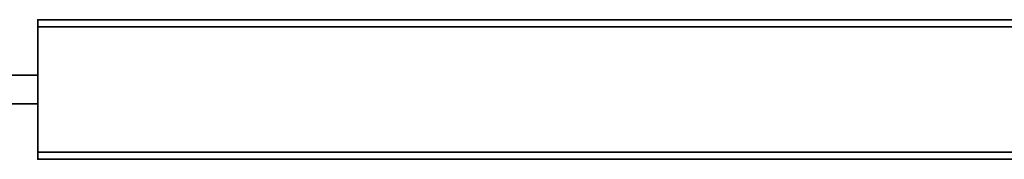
# Model space of a CAD drawing. Header units: millimetres. Extents: x -309 to 8309, y -96 to 57.
# Tile 78 of 95: x 5923 to 6200, y -39 to 0. Entities that reach past the tile are written whole.
import ezdxf

# ---------------------------------------------------------------- set-up
doc = ezdxf.new("R2010")
doc.units = ezdxf.units.MM
doc.layers.add('151', color=7, linetype='Continuous', true_color=0xffffff)

# ---------------------------------------------------------------- blocks, each defined once
blk = doc.blocks.new('UG_SURFACE_011')
at = {"layer": '151', "color": 252, "linetype": 'Continuous', "lineweight": 35}
for points in [[(5928, -15.65, 1), (5928, -15.65, 2016), (5928, 0, 2017), (5928, 0, 2)], [(5928, -39.3, 2017), (5928, 0, 2017), (5928, -15.65, 2016), (5928, -23.65, 2016)], [(5928, 0, 2), (5928, -2), (5928, -15.65, 1)], [(6709, 0, 2), (5928, 0, 2), (5928, 0, 2017), (6709, 0, 2017)], [(5928, 0, 2017), (5928, -39.3, 2017), (6709, -39.3, 2017), (6709, 0, 2017)], [(6709, -2), (5928, -2), (5928, 0, 2), (6709, 0, 2)], [(5928, -2), (5928, -37.3), (5928, -23.65, 1), (5928, -15.65, 1)], [(5928, -2), (6709, -2), (6709, -37.3), (5928, -37.3)], [(5928, -15.65, 1), (5878, -15.65, 1), (5878, -15.65, 2016), (5928, -15.65, 2016)], [(5878, -23.65, 2016), (5928, -23.65, 2016), (5928, -15.65, 2016), (5878, -15.65, 2016)], [(5878, -15.65, 1), (5928, -15.65, 1), (5928, -23.65, 1), (5878, -23.65, 1)], [(5878, -23.65, 1), (5928, -23.65, 1), (5928, -23.65, 2016), (5878, -23.65, 2016)], [(5928, -23.65, 1), (5928, -37.3), (5928, -39.3, 2)], [(5928, -39.3, 2), (5928, -39.3, 2017), (5928, -23.65, 2016), (5928, -23.65, 1)], [(5928, -37.3), (6709, -37.3), (6709, -39.3, 2), (5928, -39.3, 2)], [(5928, -39.3, 2), (6709, -39.3, 2), (6709, -39.3, 2017), (5928, -39.3, 2017)]]:
    blk.add_3dface(points, dxfattribs=at)

msp = doc.modelspace()

# ---------------------------------------------------------------- linework, layer by layer
at = {"layer": '151', "color": 252, "linetype": 'Continuous', "lineweight": 35}
for p, q in [((6709, 0, 2017), (5928, 0, 2017)), ((6709, 0, 2), (5928, 0, 2)), ((5928, 0, 2017), (5928, -39.3, 2017)), ((5928, 0, 2), (5928, -2)), ((5928, 0, 2017), (5928, 0, 2)), ((6709, 0, 2017), (5928, 0, 2017)), ((5928, -2), (6709, -2)), ((5928, -2), (5928, -37.3)), ((5928, -15.65, 2016), (5878, -15.65, 2016)), ((5928, -15.65, 1), (5878, -15.65, 1)), ((5928, -23.65, 1), (5928, -15.65, 1)), ((5928, -15.65, 2016), (5928, -15.65, 1)), ((5928, -23.65, 2016), (5928, -15.65, 2016)), ((5878, -23.65, 1), (5928, -23.65, 1)), ((5878, -23.65, 2016), (5928, -23.65, 2016)), ((5928, -23.65, 2016), (5928, -23.65, 1)), ((5928, -37.3), (5928, -39.3, 2)), ((6709, -37.3), (5928, -37.3)), ((5928, -39.3, 2017), (6709, -39.3, 2017)), ((5928, -39.3, 2017), (5928, -39.3, 2)), ((5928, -39.3, 2), (6709, -39.3, 2))]:
    msp.add_line(p, q, dxfattribs=at)

# ---------------------------------------------------------------- block references
msp.add_blockref('UG_SURFACE_011', (0, 0), dxfattribs=at)

doc.saveas('drawing.dxf')
